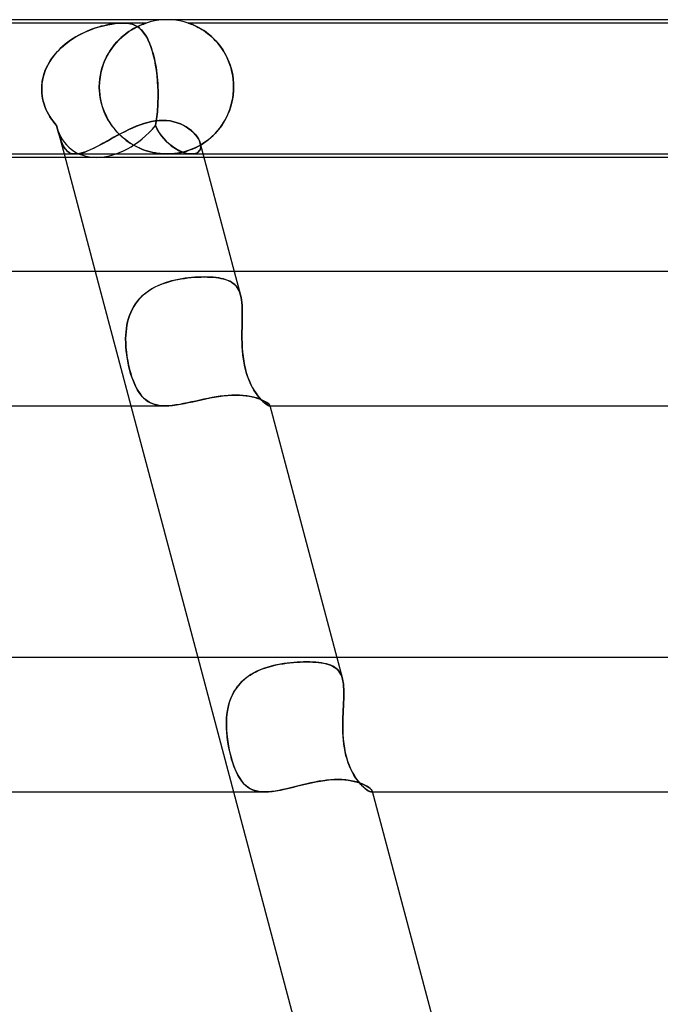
# Model space of a CAD drawing. Header units: millimetres. Extents: x -345 to 345, y -2 to 230.
# Tile 66 of 74: x 88 to 107, y 201 to 230. Entities that reach past the tile are written whole.
import ezdxf

# ---------------------------------------------------------------- set-up
doc = ezdxf.new("R2010")
doc.units = ezdxf.units.MM
doc.layers.add('HIDDEN', color=7, linetype='Continuous')
doc.layers.add('THICK', color=7, linetype='Continuous')

msp = doc.modelspace()

# ---------------------------------------------------------------- linework, layer by layer
at = {"layer": 'HIDDEN'}
for p, q in [((91.997, 229.936), (91.876, 229.9)), ((92.121, 229.964), (91.997, 229.936)), ((92.247, 229.984), (92.121, 229.964)), ((92.373, 229.996), (92.247, 229.984)), ((92.5, 230), (92.373, 229.996)), ((92.627, 229.996), (92.5, 230)), ((92.753, 229.984), (92.627, 229.996)), ((92.879, 229.964), (92.753, 229.984)), ((93.003, 229.936), (92.879, 229.964)), ((93.124, 229.9), (93.003, 229.936)), ((91.188, 229.9), (83.562, 229.9)), ((89.906, 229.56), (90.051, 229.631)), ((90.036, 229.623), (89.951, 229.583)), ((90.121, 229.661), (90.036, 229.623)), ((90.051, 229.631), (90.195, 229.692)), ((90.206, 229.696), (90.121, 229.661)), ((90.195, 229.692), (90.336, 229.743)), ((90.29, 229.727), (90.206, 229.696)), ((90.372, 229.755), (90.29, 229.727)), ((90.336, 229.743), (90.471, 229.785)), ((90.453, 229.78), (90.372, 229.755)), ((90.532, 229.803), (90.453, 229.78)), ((90.471, 229.785), (90.603, 229.821)), ((90.609, 229.822), (90.532, 229.803)), ((90.603, 229.821), (90.729, 229.849)), ((90.684, 229.839), (90.609, 229.822)), ((90.757, 229.854), (90.684, 229.839)), ((90.729, 229.849), (90.848, 229.87)), ((90.832, 229.868), (90.757, 229.854)), ((90.906, 229.879), (90.832, 229.868)), ((90.848, 229.87), (90.952, 229.885)), ((90.979, 229.888), (90.906, 229.879)), ((90.952, 229.885), (91.042, 229.894)), ((91.051, 229.894), (90.979, 229.888)), ((91.042, 229.894), (91.119, 229.899)), ((91.121, 229.899), (91.051, 229.894)), ((91.119, 229.899), (91.188, 229.9)), ((91.187, 229.9), (91.121, 229.899)), ((91.253, 229.898), (91.188, 229.9)), ((91.188, 229.9), (91.251, 229.899)), ((91.876, 229.9), (91.188, 229.9)), ((91.251, 229.899), (91.308, 229.894)), ((91.316, 229.894), (91.253, 229.898)), ((91.356, 229.644), (91.281, 229.591)), ((91.296, 229.601), (91.371, 229.654)), ((91.308, 229.894), (91.361, 229.888)), ((91.38, 229.885), (91.316, 229.894)), ((91.43, 229.692), (91.356, 229.644)), ((91.361, 229.888), (91.408, 229.879)), ((91.371, 229.654), (91.444, 229.701)), ((91.444, 229.87), (91.38, 229.885)), ((91.408, 229.879), (91.453, 229.868)), ((91.5, 229.734), (91.43, 229.692)), ((91.509, 229.848), (91.444, 229.87)), ((91.444, 229.701), (91.515, 229.742)), ((91.453, 229.868), (91.493, 229.854)), ((91.493, 229.854), (91.53, 229.839)), ((91.566, 229.77), (91.5, 229.734)), ((91.569, 229.82), (91.509, 229.848)), ((91.515, 229.742), (91.581, 229.778)), ((91.53, 229.839), (91.566, 229.822)), ((91.566, 229.822), (91.6, 229.803)), ((91.627, 229.801), (91.566, 229.77)), ((91.627, 229.785), (91.569, 229.82)), ((91.581, 229.778), (91.644, 229.808)), ((91.6, 229.803), (91.634, 229.78)), ((91.683, 229.826), (91.627, 229.801)), ((91.682, 229.742), (91.627, 229.785)), ((91.634, 229.78), (91.667, 229.755)), ((91.644, 229.808), (91.7, 229.834)), ((91.667, 229.755), (91.7, 229.727)), ((91.736, 229.691), (91.682, 229.742)), ((91.733, 229.848), (91.683, 229.826)), ((91.7, 229.834), (91.75, 229.854)), ((91.7, 229.727), (91.731, 229.696)), ((91.731, 229.696), (91.763, 229.661)), ((91.774, 229.864), (91.733, 229.848)), ((91.788, 229.63), (91.736, 229.691)), ((91.75, 229.854), (91.792, 229.871)), ((91.763, 229.661), (91.793, 229.623)), ((91.806, 229.876), (91.774, 229.864)), ((91.839, 229.559), (91.788, 229.63)), ((91.792, 229.871), (91.825, 229.883)), ((91.793, 229.623), (91.823, 229.583)), ((91.83, 229.885), (91.806, 229.876)), ((91.825, 229.883), (91.848, 229.891)), ((91.847, 229.891), (91.83, 229.885)), ((91.86, 229.895), (91.847, 229.891)), ((91.848, 229.891), (91.864, 229.896)), ((91.868, 229.898), (91.86, 229.895)), ((91.864, 229.896), (91.873, 229.899)), ((91.874, 229.899), (91.868, 229.898)), ((91.873, 229.899), (91.875, 229.9)), ((91.875, 229.9), (91.874, 229.899)), ((110.376, 229.9), (93.124, 229.9)), ((93.128, 229.899), (93.124, 229.9)), ((93.124, 229.9), (93.129, 229.899)), ((93.14, 229.895), (93.128, 229.899)), ((93.129, 229.899), (93.141, 229.895)), ((93.161, 229.888), (93.14, 229.895)), ((93.141, 229.895), (93.16, 229.888)), ((93.16, 229.888), (93.186, 229.879)), ((93.19, 229.877), (93.161, 229.888)), ((93.186, 229.879), (93.217, 229.867)), ((93.229, 229.862), (93.19, 229.877)), ((93.217, 229.867), (93.252, 229.853)), ((93.276, 229.843), (93.229, 229.862)), ((93.252, 229.853), (93.291, 229.837)), ((93.33, 229.819), (93.276, 229.843)), ((93.291, 229.837), (93.332, 229.818)), ((93.389, 229.79), (93.33, 229.819)), ((93.332, 229.818), (93.376, 229.797)), ((93.376, 229.797), (93.425, 229.772)), ((93.453, 229.757), (93.389, 229.79)), ((93.425, 229.772), (93.476, 229.744)), ((93.52, 229.718), (93.453, 229.757)), ((93.476, 229.744), (93.53, 229.712)), ((93.59, 229.674), (93.52, 229.718)), ((93.53, 229.712), (93.587, 229.676)), ((93.587, 229.676), (93.645, 229.636)), ((93.662, 229.624), (93.59, 229.674)), ((93.645, 229.636), (93.705, 229.592)), ((93.734, 229.569), (93.662, 229.624)), ((89.539, 229.33), (89.462, 229.269)), ((89.482, 229.285), (89.618, 229.386)), ((89.619, 229.387), (89.539, 229.33)), ((89.618, 229.386), (89.76, 229.478)), ((89.7, 229.441), (89.619, 229.387)), ((89.783, 229.491), (89.7, 229.441)), ((89.76, 229.478), (89.906, 229.56)), ((89.866, 229.539), (89.783, 229.491)), ((89.951, 229.583), (89.866, 229.539)), ((90.933, 229.257), (91.001, 229.336)), ((91.054, 229.392), (90.98, 229.313)), ((91.001, 229.336), (91.072, 229.41)), ((91.13, 229.465), (91.054, 229.392)), ((91.072, 229.41), (91.145, 229.479)), ((91.206, 229.531), (91.13, 229.465)), ((91.145, 229.479), (91.22, 229.542)), ((91.281, 229.591), (91.206, 229.531)), ((91.22, 229.542), (91.296, 229.601)), ((91.823, 229.583), (91.853, 229.539)), ((91.889, 229.477), (91.839, 229.559)), ((91.853, 229.539), (91.881, 229.491)), ((91.881, 229.491), (91.909, 229.441)), ((91.936, 229.386), (91.889, 229.477)), ((91.909, 229.441), (91.936, 229.387)), ((91.936, 229.387), (91.962, 229.33)), ((91.981, 229.285), (91.936, 229.386)), ((91.962, 229.33), (91.987, 229.269)), ((93.705, 229.592), (93.765, 229.543)), ((93.805, 229.509), (93.734, 229.569)), ((93.765, 229.543), (93.826, 229.49)), ((93.875, 229.444), (93.805, 229.509)), ((93.826, 229.49), (93.885, 229.434)), ((93.943, 229.375), (93.875, 229.444)), ((93.885, 229.434), (93.944, 229.374)), ((94.008, 229.301), (93.943, 229.375)), ((93.944, 229.374), (94.001, 229.309)), ((89.124, 228.928), (89.234, 229.056)), ((89.244, 229.067), (89.177, 228.993)), ((89.234, 229.056), (89.354, 229.176)), ((89.314, 229.138), (89.244, 229.067)), ((89.387, 229.205), (89.314, 229.138)), ((89.354, 229.176), (89.482, 229.285)), ((89.462, 229.269), (89.387, 229.205)), ((90.773, 229.033), (90.711, 228.926)), ((90.748, 228.992), (90.806, 229.085)), ((90.839, 229.133), (90.773, 229.033)), ((90.806, 229.085), (90.867, 229.173)), ((90.908, 229.227), (90.839, 229.133)), ((90.867, 229.173), (90.933, 229.257)), ((90.98, 229.313), (90.908, 229.227)), ((92.022, 229.175), (91.981, 229.285)), ((91.987, 229.269), (92.011, 229.205)), ((92.011, 229.205), (92.035, 229.138)), ((92.061, 229.056), (92.022, 229.175)), ((92.035, 229.138), (92.057, 229.067)), ((92.057, 229.067), (92.079, 228.993)), ((92.096, 228.928), (92.061, 229.056)), ((94.001, 229.309), (94.057, 229.241)), ((94.071, 229.223), (94.008, 229.301)), ((94.057, 229.241), (94.11, 229.169)), ((94.13, 229.14), (94.071, 229.223)), ((94.11, 229.169), (94.162, 229.092)), ((94.186, 229.053), (94.13, 229.14)), ((94.162, 229.092), (94.211, 229.012)), ((94.239, 228.961), (94.186, 229.053)), ((88.942, 228.645), (89.026, 228.791)), ((89.002, 228.752), (88.952, 228.665)), ((89.056, 228.835), (89.002, 228.752)), ((89.026, 228.791), (89.124, 228.928)), ((89.115, 228.915), (89.056, 228.835)), ((89.177, 228.993), (89.115, 228.915)), ((90.603, 228.688), (90.646, 228.793)), ((90.655, 228.812), (90.604, 228.691)), ((90.646, 228.793), (90.695, 228.895)), ((90.711, 228.926), (90.655, 228.812)), ((90.695, 228.895), (90.748, 228.992)), ((92.079, 228.993), (92.099, 228.915)), ((92.128, 228.791), (92.096, 228.928)), ((92.099, 228.915), (92.118, 228.835)), ((92.118, 228.835), (92.136, 228.752)), ((92.156, 228.645), (92.128, 228.791)), ((92.136, 228.752), (92.152, 228.665)), ((94.211, 229.012), (94.257, 228.927)), ((94.286, 228.866), (94.239, 228.961)), ((94.257, 228.927), (94.3, 228.838)), ((94.33, 228.767), (94.286, 228.866)), ((94.3, 228.838), (94.339, 228.745)), ((94.368, 228.664), (94.33, 228.767)), ((94.339, 228.745), (94.374, 228.648)), ((88.817, 228.332), (88.871, 228.492)), ((88.868, 228.484), (88.835, 228.39)), ((88.907, 228.576), (88.868, 228.484)), ((88.871, 228.492), (88.942, 228.645)), ((88.952, 228.665), (88.907, 228.576)), ((90.51, 228.352), (90.535, 228.466)), ((90.561, 228.563), (90.526, 228.429)), ((90.535, 228.466), (90.566, 228.579)), ((90.604, 228.691), (90.561, 228.563)), ((90.566, 228.579), (90.603, 228.688)), ((92.152, 228.665), (92.168, 228.576)), ((92.18, 228.492), (92.156, 228.645)), ((92.168, 228.576), (92.181, 228.484)), ((92.2, 228.331), (92.18, 228.492)), ((92.181, 228.484), (92.193, 228.39)), ((94.402, 228.558), (94.368, 228.664)), ((94.374, 228.648), (94.405, 228.547)), ((94.429, 228.449), (94.402, 228.558)), ((94.405, 228.547), (94.431, 228.442)), ((94.451, 228.339), (94.429, 228.449)), ((88.765, 228), (88.782, 228.167)), ((88.787, 228.198), (88.772, 228.099)), ((88.782, 228.167), (88.817, 228.332)), ((88.808, 228.295), (88.787, 228.198)), ((88.835, 228.39), (88.808, 228.295)), ((90.482, 228.118), (90.492, 228.236)), ((90.5, 228.29), (90.484, 228.147)), ((90.492, 228.236), (90.51, 228.352)), ((90.526, 228.429), (90.5, 228.29)), ((92.193, 228.39), (92.204, 228.295)), ((92.215, 228.167), (92.2, 228.331)), ((92.204, 228.295), (92.212, 228.198)), ((92.212, 228.198), (92.219, 228.099)), ((92.224, 228), (92.215, 228.167)), ((94.431, 228.442), (94.452, 228.334)), ((94.466, 228.227), (94.451, 228.339)), ((94.452, 228.334), (94.467, 228.224)), ((94.476, 228.114), (94.466, 228.227)), ((94.467, 228.224), (94.476, 228.113)), ((88.763, 227.95), (88.764, 227.967)), ((88.764, 227.967), (88.763, 227.95)), ((88.763, 227.933), (88.763, 227.95)), ((88.763, 227.95), (88.763, 227.933)), ((88.763, 227.917), (88.763, 227.933)), ((88.763, 227.933), (88.763, 227.917)), ((88.764, 227.9), (88.763, 227.917)), ((88.763, 227.917), (88.764, 227.9)), ((88.764, 227.983), (88.765, 228)), ((88.765, 228), (88.764, 227.983)), ((88.764, 227.967), (88.764, 227.983)), ((88.764, 227.983), (88.764, 227.967)), ((88.768, 227.816), (88.764, 227.9)), ((88.764, 227.9), (88.768, 227.816)), ((88.772, 228.099), (88.765, 228)), ((90.484, 228.147), (90.478, 228)), ((90.478, 228), (90.482, 228.118)), ((90.478, 228), (90.478, 227.983)), ((90.478, 227.983), (90.478, 228)), ((90.478, 227.983), (90.478, 227.967)), ((90.478, 227.967), (90.478, 227.983)), ((90.478, 227.967), (90.479, 227.95)), ((90.479, 227.95), (90.478, 227.967)), ((90.479, 227.95), (90.479, 227.933)), ((90.479, 227.933), (90.479, 227.95)), ((90.479, 227.933), (90.48, 227.917)), ((90.48, 227.917), (90.479, 227.933)), ((90.48, 227.917), (90.48, 227.9)), ((90.48, 227.9), (90.48, 227.917)), ((90.492, 227.764), (90.48, 227.9)), ((90.48, 227.9), (90.495, 227.737)), ((92.219, 228.099), (92.224, 228)), ((92.224, 228), (92.225, 227.983)), ((92.225, 227.983), (92.224, 228)), ((92.225, 227.983), (92.226, 227.967)), ((92.226, 227.967), (92.225, 227.983)), ((92.226, 227.967), (92.226, 227.95)), ((92.226, 227.95), (92.226, 227.967)), ((92.226, 227.95), (92.227, 227.933)), ((92.227, 227.933), (92.226, 227.95)), ((92.227, 227.933), (92.227, 227.917)), ((92.227, 227.917), (92.227, 227.933)), ((92.227, 227.917), (92.228, 227.9)), ((92.228, 227.9), (92.227, 227.917)), ((92.228, 227.9), (92.229, 227.816)), ((92.229, 227.816), (92.228, 227.9)), ((94.476, 227.9), (94.462, 227.739)), ((94.467, 227.781), (94.476, 227.9)), ((94.479, 228), (94.476, 228.114)), ((94.476, 228.113), (94.479, 228)), ((94.476, 227.9), (94.477, 227.917)), ((94.477, 227.917), (94.476, 227.9)), ((94.477, 227.917), (94.478, 227.933)), ((94.478, 227.933), (94.477, 227.917)), ((94.478, 227.95), (94.479, 227.967)), ((94.479, 227.967), (94.478, 227.95)), ((94.478, 227.933), (94.478, 227.95)), ((94.478, 227.95), (94.478, 227.933)), ((94.479, 227.983), (94.479, 228)), ((94.479, 228), (94.479, 227.983)), ((94.479, 227.967), (94.479, 227.983)), ((94.479, 227.983), (94.479, 227.967)), ((88.778, 227.733), (88.768, 227.816)), ((88.768, 227.816), (88.777, 227.733)), ((88.777, 227.733), (88.791, 227.651)), ((88.791, 227.65), (88.778, 227.733)), ((88.791, 227.651), (88.81, 227.569)), ((88.81, 227.569), (88.791, 227.65)), ((88.833, 227.489), (88.81, 227.569)), ((88.81, 227.569), (88.833, 227.489)), ((90.513, 227.63), (90.492, 227.764)), ((90.495, 227.737), (90.524, 227.575)), ((90.543, 227.499), (90.513, 227.63)), ((90.524, 227.575), (90.566, 227.416)), ((92.226, 227.569), (92.223, 227.489)), ((92.223, 227.489), (92.226, 227.569)), ((92.228, 227.651), (92.226, 227.569)), ((92.226, 227.569), (92.228, 227.65)), ((92.229, 227.733), (92.228, 227.651)), ((92.228, 227.65), (92.229, 227.733)), ((92.229, 227.816), (92.229, 227.733)), ((92.229, 227.733), (92.229, 227.816)), ((94.435, 227.58), (94.395, 227.422)), ((94.428, 227.549), (94.451, 227.664)), ((94.462, 227.739), (94.435, 227.58)), ((94.451, 227.664), (94.467, 227.781)), ((88.86, 227.41), (88.833, 227.489)), ((88.833, 227.489), (88.86, 227.41)), ((88.891, 227.333), (88.86, 227.41)), ((88.86, 227.41), (88.891, 227.332)), ((88.927, 227.257), (88.891, 227.333)), ((88.891, 227.332), (88.927, 227.257)), ((90.58, 227.373), (90.543, 227.499)), ((90.566, 227.416), (90.621, 227.262)), ((90.625, 227.252), (90.58, 227.373)), ((92.207, 227.257), (92.213, 227.333)), ((92.213, 227.332), (92.207, 227.257)), ((92.219, 227.41), (92.213, 227.332)), ((92.213, 227.333), (92.219, 227.41)), ((92.223, 227.489), (92.219, 227.41)), ((92.219, 227.41), (92.223, 227.489)), ((94.343, 227.27), (94.28, 227.123)), ((94.325, 227.226), (94.365, 227.33)), ((94.395, 227.422), (94.343, 227.27)), ((94.365, 227.33), (94.399, 227.437)), ((94.399, 227.437), (94.428, 227.549)), ((88.965, 227.183), (88.927, 227.257)), ((88.927, 227.257), (88.965, 227.183)), ((89.008, 227.111), (88.965, 227.183)), ((88.965, 227.183), (89.008, 227.112)), ((89.008, 227.112), (89.053, 227.042)), ((89.053, 227.042), (89.008, 227.111)), ((89.101, 226.975), (89.053, 227.042)), ((89.053, 227.042), (89.101, 226.975)), ((90.621, 227.262), (90.688, 227.115)), ((90.677, 227.137), (90.625, 227.252)), ((90.734, 227.028), (90.677, 227.137)), ((90.688, 227.115), (90.766, 226.975)), ((90.797, 226.925), (90.734, 227.028)), ((92.035, 226.967), (92.147, 226.986)), ((92.147, 226.986), (92.257, 226.997)), ((92.182, 227.042), (92.173, 226.975)), ((92.173, 226.975), (92.182, 227.042)), ((92.191, 227.112), (92.182, 227.042)), ((92.182, 227.042), (92.191, 227.111)), ((92.199, 227.183), (92.191, 227.112)), ((92.191, 227.111), (92.199, 227.183)), ((92.207, 227.257), (92.199, 227.183)), ((92.199, 227.183), (92.207, 227.257)), ((92.257, 226.997), (92.366, 227.001)), ((92.366, 227.001), (92.48, 226.997)), ((92.48, 226.997), (92.59, 226.984)), ((92.59, 226.984), (92.696, 226.962)), ((94.206, 226.984), (94.123, 226.852)), ((94.18, 226.94), (94.232, 227.031)), ((94.28, 227.123), (94.206, 226.984)), ((94.232, 227.031), (94.281, 227.126)), ((94.281, 227.126), (94.325, 227.226)), ((89.153, 226.91), (89.101, 226.975)), ((89.101, 226.975), (89.153, 226.91)), ((89.207, 226.847), (89.153, 226.91)), ((89.153, 226.91), (89.207, 226.847)), ((89.237, 226.735), (89.206, 226.847)), ((89.206, 226.847), (89.237, 226.736)), ((89.217, 226.806), (89.431, 226)), ((89.237, 226.736), (89.265, 226.634)), ((89.266, 226.633), (89.237, 226.735)), ((90.766, 226.975), (90.853, 226.843)), ((90.864, 226.827), (90.797, 226.925)), ((90.853, 226.843), (90.949, 226.72)), ((90.936, 226.736), (90.864, 226.827)), ((91.011, 226.65), (90.936, 226.736)), ((90.949, 226.72), (91.053, 226.606)), ((91.249, 226.673), (91.36, 226.728)), ((91.36, 226.728), (91.472, 226.779)), ((91.472, 226.779), (91.584, 226.827)), ((91.584, 226.827), (91.697, 226.87)), ((91.697, 226.87), (91.81, 226.908)), ((91.81, 226.908), (91.923, 226.941)), ((91.923, 226.941), (92.035, 226.967)), ((92.162, 226.91), (92.151, 226.847)), ((92.151, 226.847), (92.162, 226.91)), ((92.206, 226.735), (92.151, 226.847)), ((92.151, 226.847), (92.205, 226.736)), ((92.173, 226.975), (92.162, 226.91)), ((92.162, 226.91), (92.173, 226.975)), ((92.205, 226.736), (92.265, 226.634)), ((92.266, 226.633), (92.206, 226.735)), ((92.696, 226.962), (92.797, 226.933)), ((92.797, 226.933), (92.893, 226.897)), ((92.893, 226.897), (92.984, 226.854)), ((92.984, 226.854), (93.069, 226.806)), ((93.069, 226.806), (93.147, 226.753)), ((93.147, 226.753), (93.218, 226.696)), ((93.218, 226.696), (93.283, 226.637)), ((94.031, 226.729), (93.931, 226.615)), ((93.936, 226.621), (94.001, 226.694)), ((94.001, 226.694), (94.064, 226.772)), ((94.123, 226.852), (94.031, 226.729)), ((94.064, 226.772), (94.123, 226.854)), ((94.123, 226.854), (94.18, 226.94)), ((89.265, 226.634), (89.293, 226.542)), ((89.293, 226.541), (89.266, 226.633)), ((89.293, 226.542), (89.32, 226.458)), ((89.32, 226.458), (89.293, 226.541)), ((89.347, 226.382), (89.32, 226.458)), ((89.32, 226.458), (89.347, 226.381)), ((90.708, 226.383), (90.813, 226.441)), ((90.813, 226.441), (90.92, 226.5)), ((90.92, 226.5), (91.029, 226.559)), ((91.089, 226.57), (91.011, 226.65)), ((91.029, 226.559), (91.138, 226.617)), ((91.053, 226.606), (91.165, 226.501)), ((91.17, 226.496), (91.089, 226.57)), ((91.138, 226.617), (91.249, 226.673)), ((91.165, 226.501), (91.282, 226.406)), ((91.254, 226.427), (91.17, 226.496)), ((91.34, 226.364), (91.254, 226.427)), ((91.282, 226.406), (91.402, 226.323)), ((92.265, 226.634), (92.33, 226.542)), ((92.33, 226.541), (92.266, 226.633)), ((92.33, 226.542), (92.398, 226.458)), ((92.398, 226.458), (92.33, 226.541)), ((92.468, 226.382), (92.398, 226.458)), ((92.398, 226.458), (92.469, 226.381)), ((93.283, 226.637), (93.34, 226.576)), ((93.34, 226.576), (93.388, 226.513)), ((93.388, 226.513), (93.429, 226.45)), ((93.429, 226.45), (93.46, 226.388)), ((93.71, 226.415), (93.593, 226.331)), ((93.654, 226.373), (93.727, 226.428)), ((93.824, 226.511), (93.71, 226.415)), ((93.727, 226.428), (93.799, 226.488)), ((93.799, 226.488), (93.869, 226.553)), ((93.931, 226.615), (93.824, 226.511)), ((93.869, 226.553), (93.936, 226.621)), ((89.375, 226.313), (89.347, 226.382)), ((89.347, 226.381), (89.375, 226.311)), ((89.404, 226.25), (89.375, 226.313)), ((89.375, 226.311), (89.405, 226.248)), ((89.436, 226.194), (89.404, 226.25)), ((89.405, 226.248), (89.437, 226.191)), ((89.47, 226.144), (89.436, 226.194)), ((89.437, 226.191), (89.472, 226.141)), ((89.507, 226.102), (89.47, 226.144)), ((89.472, 226.141), (89.51, 226.099)), ((89.548, 226.066), (89.507, 226.102)), ((89.51, 226.099), (89.551, 226.064)), ((90.13, 226.091), (90.218, 226.129)), ((90.218, 226.129), (90.31, 226.172)), ((90.31, 226.172), (90.405, 226.22)), ((90.405, 226.22), (90.503, 226.271)), ((90.503, 226.271), (90.604, 226.326)), ((90.604, 226.326), (90.708, 226.383)), ((91.427, 226.307), (91.34, 226.364)), ((91.402, 226.323), (91.524, 226.251)), ((91.513, 226.256), (91.427, 226.307)), ((91.599, 226.211), (91.513, 226.256)), ((91.524, 226.251), (91.645, 226.189)), ((91.683, 226.172), (91.599, 226.211)), ((91.645, 226.189), (91.766, 226.138)), ((91.766, 226.137), (91.683, 226.172)), ((91.766, 226.138), (91.884, 226.096)), ((91.847, 226.108), (91.766, 226.137)), ((91.926, 226.083), (91.847, 226.108)), ((91.884, 226.096), (91.999, 226.063)), ((92.542, 226.313), (92.468, 226.382)), ((92.469, 226.381), (92.544, 226.311)), ((92.618, 226.25), (92.542, 226.313)), ((92.544, 226.311), (92.621, 226.248)), ((92.696, 226.194), (92.618, 226.25)), ((92.621, 226.248), (92.7, 226.191)), ((92.775, 226.144), (92.696, 226.194)), ((92.7, 226.191), (92.779, 226.141)), ((92.853, 226.102), (92.775, 226.144)), ((92.779, 226.141), (92.859, 226.099)), ((92.931, 226.066), (92.853, 226.102)), ((92.859, 226.099), (92.938, 226.064)), ((93.121, 226.1), (93.008, 226.066)), ((93.081, 226.087), (93.149, 226.11)), ((93.238, 226.143), (93.121, 226.1)), ((93.149, 226.11), (93.218, 226.135)), ((93.218, 226.135), (93.289, 226.164)), ((93.356, 226.195), (93.238, 226.143)), ((93.289, 226.164), (93.361, 226.197)), ((93.475, 226.258), (93.356, 226.195)), ((93.361, 226.197), (93.433, 226.235)), ((93.433, 226.235), (93.507, 226.276)), ((93.468, 226.109), (93.437, 226.07)), ((93.439, 226.072), (93.47, 226.112)), ((93.46, 226.388), (93.482, 226.327)), ((93.488, 226.156), (93.468, 226.109)), ((93.47, 226.112), (93.489, 226.158)), ((93.593, 226.331), (93.475, 226.258)), ((93.482, 226.327), (93.495, 226.266)), ((93.495, 226.266), (93.482, 226.327)), ((93.497, 226.208), (93.488, 226.156)), ((93.489, 226.158), (93.498, 226.209)), ((93.495, 226.266), (93.497, 226.208)), ((93.498, 226.209), (93.495, 226.266)), ((93.507, 226.276), (93.58, 226.322)), ((93.58, 226.322), (93.654, 226.373)), ((90.394, 225.9), (89.457, 225.9)), ((89.592, 226.038), (89.548, 226.066)), ((89.551, 226.064), (89.597, 226.036)), ((89.641, 226.018), (89.592, 226.038)), ((89.597, 226.036), (89.647, 226.016)), ((89.695, 226.005), (89.641, 226.018)), ((89.647, 226.016), (89.701, 226.004)), ((89.754, 226), (89.695, 226.005)), ((89.701, 226.004), (89.761, 226)), ((89.761, 226), (89.825, 226.004)), ((89.763, 226), (93.225, 226)), ((89.825, 226.004), (89.894, 226.015)), ((89.894, 226.015), (89.967, 226.033)), ((89.967, 226.033), (90.046, 226.059)), ((90.046, 226.059), (90.13, 226.091)), ((93.596, 225.9), (90.394, 225.9)), ((92.003, 226.062), (91.926, 226.083)), ((91.999, 226.063), (92.109, 226.038)), ((92.077, 226.044), (92.003, 226.062)), ((92.15, 226.03), (92.077, 226.044)), ((92.109, 226.038), (92.206, 226.021)), ((92.222, 226.019), (92.15, 226.03)), ((92.206, 226.021), (92.292, 226.01)), ((92.292, 226.011), (92.222, 226.019)), ((92.362, 226.005), (92.292, 226.011)), ((92.292, 226.01), (92.367, 226.004)), ((92.43, 226.001), (92.362, 226.005)), ((92.367, 226.004), (92.433, 226.001)), ((92.498, 226), (92.43, 226.001)), ((92.433, 226.001), (92.498, 226)), ((92.498, 226), (92.561, 226.001)), ((92.568, 226.001), (92.499, 226)), ((92.561, 226.001), (92.625, 226.004)), ((92.638, 226.005), (92.568, 226.001)), ((92.625, 226.004), (92.689, 226.009)), ((92.715, 226.012), (92.638, 226.005)), ((92.689, 226.009), (92.754, 226.016)), ((92.802, 226.023), (92.715, 226.012)), ((92.754, 226.016), (92.818, 226.026)), ((92.899, 226.041), (92.802, 226.023)), ((92.818, 226.026), (92.883, 226.038)), ((92.883, 226.038), (92.949, 226.052)), ((93.008, 226.066), (92.899, 226.041)), ((93.007, 226.038), (92.931, 226.066)), ((92.938, 226.064), (93.014, 226.036)), ((92.949, 226.052), (93.015, 226.068)), ((93.081, 226.018), (93.007, 226.038)), ((93.014, 226.036), (93.088, 226.016)), ((93.015, 226.068), (93.081, 226.087)), ((93.151, 226.005), (93.081, 226.018)), ((93.088, 226.016), (93.159, 226.004)), ((93.218, 226), (93.151, 226.005)), ((93.159, 226.004), (93.225, 226)), ((93.285, 226.004), (93.218, 226)), ((93.225, 226), (93.292, 226.005)), ((93.227, 226), (93.569, 226)), ((93.345, 226.017), (93.285, 226.004)), ((93.292, 226.005), (93.35, 226.018)), ((93.396, 226.039), (93.345, 226.017)), ((93.35, 226.018), (93.399, 226.041)), ((93.437, 226.07), (93.396, 226.039)), ((93.399, 226.041), (93.439, 226.072)), ((90.36, 222.5), (91.422, 218.5)), ((92.914, 222.279), (93.015, 222.295)), ((93.032, 222.298), (92.932, 222.283)), ((93.015, 222.295), (93.117, 222.308)), ((93.131, 222.31), (93.032, 222.298)), ((93.117, 222.308), (93.218, 222.319)), ((93.228, 222.32), (93.131, 222.31)), ((93.218, 222.319), (93.318, 222.327)), ((93.325, 222.327), (93.228, 222.32)), ((93.318, 222.327), (93.416, 222.333)), ((93.42, 222.333), (93.325, 222.327)), ((93.416, 222.333), (93.512, 222.336)), ((93.513, 222.336), (93.42, 222.333)), ((93.512, 222.336), (93.605, 222.337)), ((93.605, 222.337), (93.513, 222.336)), ((93.697, 222.336), (93.605, 222.337)), ((93.605, 222.337), (93.696, 222.336)), ((93.696, 222.336), (93.783, 222.333)), ((93.787, 222.332), (93.697, 222.336)), ((93.783, 222.333), (93.868, 222.327)), ((93.873, 222.327), (93.787, 222.332)), ((93.868, 222.327), (93.949, 222.319)), ((93.956, 222.318), (93.873, 222.327)), ((93.949, 222.319), (94.027, 222.309)), ((94.036, 222.307), (93.956, 222.318)), ((94.027, 222.309), (94.101, 222.296)), ((94.111, 222.293), (94.036, 222.307)), ((94.101, 222.296), (94.171, 222.28)), ((94.181, 222.277), (94.111, 222.293)), ((94.498, 222.5), (94.685, 221.797)), ((91.973, 221.94), (92.057, 221.992)), ((92.067, 221.997), (91.981, 221.946)), ((92.057, 221.992), (92.143, 222.039)), ((92.155, 222.045), (92.067, 221.997)), ((92.143, 222.039), (92.233, 222.081)), ((92.247, 222.088), (92.155, 222.045)), ((92.233, 222.081), (92.325, 222.12)), ((92.342, 222.127), (92.247, 222.088)), ((92.325, 222.12), (92.419, 222.155)), ((92.438, 222.162), (92.342, 222.127)), ((92.419, 222.155), (92.515, 222.187)), ((92.535, 222.193), (92.438, 222.162)), ((92.515, 222.187), (92.613, 222.215)), ((92.633, 222.22), (92.535, 222.193)), ((92.613, 222.215), (92.712, 222.239)), ((92.733, 222.244), (92.633, 222.22)), ((92.712, 222.239), (92.813, 222.261)), ((92.833, 222.265), (92.733, 222.244)), ((92.813, 222.261), (92.914, 222.279)), ((92.932, 222.283), (92.833, 222.265)), ((94.171, 222.28), (94.237, 222.261)), ((94.247, 222.257), (94.181, 222.277)), ((94.237, 222.261), (94.299, 222.239)), ((94.309, 222.235), (94.247, 222.257)), ((94.299, 222.239), (94.357, 222.214)), ((94.366, 222.209), (94.309, 222.235)), ((94.357, 222.214), (94.41, 222.185)), ((94.418, 222.18), (94.366, 222.209)), ((94.41, 222.185), (94.459, 222.152)), ((94.466, 222.147), (94.418, 222.18)), ((94.459, 222.152), (94.504, 222.115)), ((94.509, 222.11), (94.466, 222.147)), ((94.504, 222.115), (94.545, 222.074)), ((94.549, 222.07), (94.509, 222.11)), ((94.545, 222.074), (94.582, 222.028)), ((94.584, 222.025), (94.549, 222.07)), ((94.582, 222.028), (94.613, 221.978)), ((94.615, 221.975), (94.584, 222.025)), ((91.675, 221.689), (91.743, 221.758)), ((91.748, 221.763), (91.679, 221.692)), ((91.743, 221.758), (91.815, 221.823)), ((91.822, 221.829), (91.748, 221.763)), ((91.815, 221.823), (91.892, 221.884)), ((91.899, 221.889), (91.822, 221.829)), ((91.892, 221.884), (91.973, 221.94)), ((91.981, 221.946), (91.899, 221.889)), ((94.613, 221.978), (94.641, 221.923)), ((94.642, 221.921), (94.615, 221.975)), ((94.641, 221.923), (94.665, 221.863)), ((94.665, 221.862), (94.642, 221.921)), ((94.665, 221.863), (94.685, 221.799)), ((94.685, 221.798), (94.665, 221.862)), ((94.685, 221.799), (94.701, 221.728)), ((94.701, 221.728), (94.685, 221.797)), ((94.714, 221.653), (94.701, 221.728)), ((94.701, 221.728), (94.714, 221.653)), ((91.456, 221.371), (91.503, 221.456)), ((91.504, 221.458), (91.457, 221.372)), ((91.503, 221.456), (91.555, 221.538)), ((91.557, 221.54), (91.504, 221.458)), ((91.555, 221.538), (91.613, 221.615)), ((91.615, 221.618), (91.557, 221.54)), ((91.613, 221.615), (91.675, 221.689)), ((91.679, 221.692), (91.615, 221.618)), ((94.723, 221.574), (94.714, 221.653)), ((94.714, 221.653), (94.723, 221.573)), ((94.729, 221.491), (94.723, 221.574)), ((94.723, 221.573), (94.729, 221.49)), ((94.733, 221.404), (94.729, 221.491)), ((94.729, 221.49), (94.733, 221.402)), ((94.735, 221.312), (94.733, 221.404)), ((91.347, 221.097), (91.378, 221.191)), ((91.378, 221.191), (91.347, 221.097)), ((91.415, 221.283), (91.378, 221.191)), ((91.378, 221.191), (91.414, 221.282)), ((91.414, 221.282), (91.456, 221.371)), ((91.457, 221.372), (91.415, 221.283)), ((94.732, 221.022), (94.734, 221.121)), ((94.734, 221.119), (94.732, 221.019)), ((94.733, 221.402), (94.735, 221.311)), ((94.734, 221.121), (94.735, 221.218)), ((94.735, 221.216), (94.734, 221.119)), ((94.735, 221.218), (94.735, 221.312)), ((94.735, 221.311), (94.735, 221.216)), ((91.285, 220.805), (91.301, 220.904)), ((91.301, 220.903), (91.285, 220.804)), ((91.301, 220.904), (91.322, 221.002)), ((91.322, 221.001), (91.301, 220.903)), ((91.322, 221.002), (91.347, 221.097)), ((91.347, 221.097), (91.322, 221.001)), ((94.726, 220.713), (94.728, 220.818)), ((94.728, 220.818), (94.73, 220.921)), ((94.73, 220.918), (94.728, 220.816)), ((94.73, 220.921), (94.732, 221.022)), ((94.732, 221.019), (94.73, 220.918)), ((91.263, 220.5), (91.267, 220.603)), ((91.267, 220.603), (91.263, 220.5)), ((91.267, 220.603), (91.274, 220.705)), ((91.274, 220.704), (91.267, 220.603)), ((91.274, 220.705), (91.285, 220.805)), ((91.285, 220.804), (91.274, 220.704)), ((94.725, 220.607), (94.726, 220.713)), ((94.726, 220.712), (94.725, 220.606)), ((94.726, 220.5), (94.725, 220.607)), ((94.725, 220.606), (94.726, 220.5)), ((94.728, 220.816), (94.726, 220.712)), ((91.264, 220.38), (91.263, 220.5)), ((91.263, 220.5), (91.265, 220.367)), ((91.27, 220.258), (91.264, 220.38)), ((91.265, 220.367), (91.272, 220.234)), ((91.281, 220.137), (91.27, 220.258)), ((91.272, 220.234), (91.285, 220.1)), ((94.729, 220.38), (94.726, 220.5)), ((94.726, 220.5), (94.729, 220.367)), ((94.734, 220.258), (94.729, 220.38)), ((94.729, 220.367), (94.735, 220.234)), ((94.742, 220.137), (94.734, 220.258)), ((94.735, 220.234), (94.745, 220.1)), ((91.295, 220.015), (91.281, 220.137)), ((91.285, 220.1), (91.302, 219.966)), ((91.314, 219.893), (91.295, 220.015)), ((91.302, 219.966), (91.324, 219.834)), ((94.754, 220.015), (94.742, 220.137)), ((94.745, 220.1), (94.76, 219.966)), ((94.77, 219.893), (94.754, 220.015)), ((94.76, 219.966), (94.779, 219.834)), ((91.336, 219.774), (91.314, 219.893)), ((91.324, 219.834), (91.351, 219.706)), ((91.361, 219.658), (91.336, 219.774)), ((91.351, 219.706), (91.381, 219.581)), ((91.39, 219.546), (91.361, 219.658)), ((94.79, 219.774), (94.77, 219.893)), ((94.779, 219.834), (94.803, 219.706)), ((94.814, 219.658), (94.79, 219.774)), ((94.803, 219.706), (94.832, 219.581)), ((94.842, 219.546), (94.814, 219.658)), ((91.381, 219.581), (91.414, 219.461)), ((91.422, 219.437), (91.39, 219.546)), ((91.414, 219.461), (91.451, 219.346)), ((91.456, 219.332), (91.422, 219.437)), ((94.832, 219.581), (94.866, 219.461)), ((94.874, 219.437), (94.842, 219.546)), ((94.866, 219.461), (94.905, 219.346)), ((94.91, 219.332), (94.874, 219.437)), ((91.451, 219.346), (91.492, 219.236)), ((91.493, 219.231), (91.456, 219.332)), ((91.492, 219.236), (91.535, 219.134)), ((91.533, 219.137), (91.493, 219.231)), ((91.575, 219.049), (91.533, 219.137)), ((91.535, 219.134), (91.581, 219.039)), ((94.905, 219.346), (94.948, 219.236)), ((94.95, 219.231), (94.91, 219.332)), ((94.948, 219.236), (94.994, 219.134)), ((94.993, 219.137), (94.95, 219.231)), ((95.038, 219.049), (94.993, 219.137)), ((94.994, 219.134), (95.043, 219.039)), ((91.62, 218.967), (91.575, 219.049)), ((91.581, 219.039), (91.63, 218.952)), ((91.668, 218.892), (91.62, 218.967)), ((91.63, 218.952), (91.682, 218.872)), ((91.718, 218.824), (91.668, 218.892)), ((91.682, 218.872), (91.737, 218.801)), ((91.772, 218.762), (91.718, 218.824)), ((91.737, 218.801), (91.797, 218.737)), ((93.91, 218.757), (94.041, 218.777)), ((94.041, 218.777), (94.17, 218.794)), ((94.17, 218.794), (94.296, 218.806)), ((94.296, 218.806), (94.42, 218.814)), ((94.42, 218.814), (94.539, 218.816)), ((94.539, 218.816), (94.647, 218.814)), ((94.647, 218.814), (94.751, 218.808)), ((94.751, 218.808), (94.85, 218.797)), ((94.85, 218.797), (94.945, 218.783)), ((94.945, 218.783), (95.034, 218.765)), ((95.034, 218.765), (95.117, 218.745)), ((95.084, 218.967), (95.038, 219.049)), ((95.043, 219.039), (95.094, 218.952)), ((95.132, 218.892), (95.084, 218.967)), ((95.094, 218.952), (95.145, 218.872)), ((95.18, 218.824), (95.132, 218.892)), ((95.145, 218.872), (95.197, 218.801)), ((95.228, 218.762), (95.18, 218.824)), ((95.197, 218.801), (95.249, 218.737)), ((91.829, 218.707), (91.772, 218.762)), ((91.797, 218.737), (91.86, 218.681)), ((91.89, 218.658), (91.829, 218.707)), ((91.86, 218.681), (91.928, 218.632)), ((91.955, 218.615), (91.89, 218.658)), ((91.928, 218.632), (92, 218.591)), ((92.025, 218.58), (91.955, 218.615)), ((92, 218.591), (92.079, 218.558)), ((92.099, 218.55), (92.025, 218.58)), ((92.079, 218.558), (92.162, 218.532)), ((92.178, 218.528), (92.099, 218.55)), ((92.162, 218.532), (92.251, 218.514)), ((92.262, 218.512), (92.178, 218.528)), ((92.251, 218.514), (92.345, 218.503)), ((92.35, 218.503), (92.262, 218.512)), ((92.345, 218.503), (92.443, 218.5)), ((92.443, 218.5), (92.35, 218.503)), ((92.443, 218.5), (92.549, 218.503)), ((92.549, 218.503), (92.661, 218.513)), ((92.661, 218.513), (92.776, 218.528)), ((92.776, 218.528), (92.894, 218.547)), ((92.894, 218.547), (93.015, 218.57)), ((93.015, 218.57), (93.138, 218.596)), ((93.138, 218.596), (93.263, 218.623)), ((93.263, 218.623), (93.39, 218.651)), ((93.39, 218.651), (93.519, 218.68)), ((93.519, 218.68), (93.648, 218.707)), ((93.648, 218.707), (93.779, 218.733)), ((93.779, 218.733), (93.91, 218.757)), ((95.117, 218.745), (95.195, 218.722)), ((95.195, 218.722), (95.266, 218.697)), ((95.275, 218.707), (95.228, 218.762)), ((95.249, 218.737), (95.299, 218.681)), ((95.266, 218.697), (95.33, 218.67)), ((95.321, 218.658), (95.275, 218.707)), ((95.299, 218.681), (95.347, 218.632)), ((95.365, 218.615), (95.321, 218.658)), ((95.33, 218.67), (95.386, 218.643)), ((95.347, 218.632), (95.393, 218.591)), ((95.406, 218.58), (95.365, 218.615)), ((95.386, 218.643), (95.435, 218.616)), ((95.393, 218.591), (95.435, 218.558)), ((95.444, 218.55), (95.406, 218.58)), ((95.435, 218.616), (95.477, 218.591)), ((95.435, 218.558), (95.472, 218.532)), ((95.478, 218.528), (95.444, 218.55)), ((95.472, 218.532), (95.503, 218.514)), ((95.477, 218.591), (95.51, 218.566)), ((95.507, 218.512), (95.478, 218.528)), ((95.503, 218.514), (95.528, 218.503)), ((95.53, 218.503), (95.507, 218.512)), ((95.51, 218.566), (95.534, 218.545)), ((95.528, 218.503), (95.546, 218.5)), ((95.546, 218.5), (95.53, 218.503)), ((95.534, 218.545), (95.55, 218.526)), ((95.55, 218.5), (95.546, 218.5)), ((95.546, 218.5), (95.55, 218.5)), ((95.546, 218.5), (95.56, 218.5)), ((95.55, 218.526), (95.557, 218.512)), ((95.554, 218.501), (95.55, 218.5)), ((95.55, 218.5), (95.554, 218.501)), ((95.556, 218.503), (95.554, 218.501)), ((95.554, 218.501), (95.556, 218.503)), ((95.557, 218.506), (95.556, 218.503)), ((95.556, 218.503), (95.557, 218.506)), ((95.557, 218.512), (95.558, 218.509)), ((95.558, 218.509), (95.557, 218.512)), ((95.558, 218.509), (95.557, 218.506)), ((95.557, 218.506), (95.558, 218.509)), ((93.413, 211), (94.475, 207)), ((96.172, 210.848), (96.072, 210.836)), ((96.156, 210.846), (96.258, 210.856)), ((96.271, 210.857), (96.172, 210.848)), ((96.258, 210.856), (96.358, 210.863)), ((96.369, 210.864), (96.271, 210.857)), ((96.358, 210.863), (96.457, 210.868)), ((96.464, 210.869), (96.369, 210.864)), ((96.457, 210.868), (96.554, 210.871)), ((96.558, 210.871), (96.464, 210.869)), ((96.554, 210.871), (96.648, 210.872)), ((96.648, 210.872), (96.558, 210.871)), ((96.745, 210.871), (96.648, 210.872)), ((96.648, 210.872), (96.742, 210.871)), ((96.742, 210.871), (96.833, 210.868)), ((96.837, 210.868), (96.745, 210.871)), ((96.833, 210.868), (96.92, 210.863)), ((96.926, 210.862), (96.837, 210.868)), ((96.92, 210.863), (97.004, 210.855)), ((97.011, 210.854), (96.926, 210.862)), ((97.004, 210.855), (97.084, 210.845)), ((97.091, 210.844), (97.011, 210.854)), ((97.552, 211), (97.718, 210.372)), ((95.057, 210.534), (95.149, 210.582)), ((95.173, 210.594), (95.081, 210.547)), ((95.149, 210.582), (95.243, 210.626)), ((95.268, 210.636), (95.173, 210.594)), ((95.243, 210.626), (95.34, 210.665)), ((95.365, 210.674), (95.268, 210.636)), ((95.34, 210.665), (95.438, 210.7)), ((95.464, 210.708), (95.365, 210.674)), ((95.438, 210.7), (95.539, 210.731)), ((95.564, 210.738), (95.464, 210.708)), ((95.539, 210.731), (95.641, 210.758)), ((95.665, 210.764), (95.564, 210.738)), ((95.641, 210.758), (95.744, 210.781)), ((95.767, 210.786), (95.665, 210.764)), ((95.744, 210.781), (95.847, 210.802)), ((95.869, 210.806), (95.767, 210.786)), ((95.847, 210.802), (95.951, 210.819)), ((95.971, 210.822), (95.869, 210.806)), ((95.951, 210.819), (96.054, 210.834)), ((96.072, 210.836), (95.971, 210.822)), ((96.054, 210.834), (96.156, 210.846)), ((97.084, 210.845), (97.161, 210.832)), ((97.167, 210.83), (97.091, 210.844)), ((97.161, 210.832), (97.233, 210.816)), ((97.239, 210.814), (97.167, 210.83)), ((97.233, 210.816), (97.3, 210.797)), ((97.307, 210.795), (97.239, 210.814)), ((97.3, 210.797), (97.363, 210.774)), ((97.369, 210.772), (97.307, 210.795)), ((97.363, 210.774), (97.422, 210.748)), ((97.427, 210.746), (97.369, 210.772)), ((97.422, 210.748), (97.476, 210.718)), ((97.48, 210.715), (97.427, 210.746)), ((97.476, 210.718), (97.525, 210.684)), ((97.529, 210.681), (97.48, 210.715)), ((97.525, 210.684), (97.569, 210.645)), ((97.572, 210.642), (97.529, 210.681)), ((97.569, 210.645), (97.609, 210.601)), ((97.611, 210.598), (97.572, 210.642)), ((97.609, 210.601), (97.643, 210.552)), ((97.645, 210.549), (97.611, 210.598)), ((94.663, 210.223), (94.732, 210.295)), ((94.75, 210.312), (94.679, 210.24)), ((94.732, 210.295), (94.806, 210.361)), ((94.827, 210.378), (94.75, 210.312)), ((94.806, 210.361), (94.885, 210.424)), ((94.908, 210.44), (94.827, 210.378)), ((94.885, 210.424), (94.969, 210.481)), ((94.993, 210.496), (94.908, 210.44)), ((94.969, 210.481), (95.057, 210.534)), ((95.081, 210.547), (94.993, 210.496)), ((97.643, 210.552), (97.673, 210.498)), ((97.674, 210.495), (97.645, 210.549)), ((97.673, 210.498), (97.698, 210.438)), ((97.698, 210.436), (97.674, 210.495)), ((97.698, 210.438), (97.718, 210.373)), ((97.718, 210.372), (97.698, 210.436)), ((97.718, 210.373), (97.734, 210.301)), ((97.734, 210.3), (97.718, 210.372)), ((97.734, 210.301), (97.746, 210.224)), ((97.746, 210.223), (97.734, 210.3)), ((94.441, 209.893), (94.487, 209.98)), ((94.499, 210), (94.45, 209.911)), ((94.487, 209.98), (94.54, 210.065)), ((94.553, 210.084), (94.499, 210)), ((94.54, 210.065), (94.598, 210.146)), ((94.613, 210.165), (94.553, 210.084)), ((94.598, 210.146), (94.663, 210.223)), ((94.679, 210.24), (94.613, 210.165)), ((97.746, 210.224), (97.754, 210.142)), ((97.754, 210.139), (97.746, 210.223)), ((97.754, 210.142), (97.759, 210.055)), ((97.759, 210.051), (97.754, 210.139)), ((97.759, 210.055), (97.76, 209.963)), ((97.76, 209.959), (97.759, 210.051)), ((94.336, 209.611), (94.365, 209.708)), ((94.37, 209.723), (94.34, 209.625)), ((94.365, 209.708), (94.4, 209.802)), ((94.407, 209.818), (94.37, 209.723)), ((94.4, 209.802), (94.441, 209.893)), ((94.45, 209.911), (94.407, 209.818)), ((97.757, 209.767), (97.752, 209.663)), ((97.752, 209.66), (97.756, 209.763)), ((97.756, 209.763), (97.759, 209.863)), ((97.759, 209.867), (97.757, 209.767)), ((97.76, 209.963), (97.759, 209.867)), ((97.759, 209.863), (97.76, 209.959)), ((94.279, 209.309), (94.293, 209.411)), ((94.294, 209.422), (94.28, 209.318)), ((94.293, 209.411), (94.311, 209.511)), ((94.314, 209.525), (94.294, 209.422)), ((94.311, 209.511), (94.336, 209.611)), ((94.34, 209.625), (94.314, 209.525)), ((97.742, 209.449), (97.736, 209.338)), ((97.736, 209.335), (97.741, 209.445)), ((97.741, 209.445), (97.747, 209.553)), ((97.747, 209.557), (97.742, 209.449)), ((97.752, 209.663), (97.747, 209.557)), ((97.747, 209.553), (97.752, 209.66)), ((94.264, 209.106), (94.263, 209)), ((94.263, 209), (94.264, 209.104)), ((94.27, 209.212), (94.264, 209.106)), ((94.264, 209.104), (94.269, 209.207)), ((94.269, 209.207), (94.279, 209.309)), ((94.28, 209.318), (94.27, 209.212)), ((97.728, 209.113), (97.727, 209)), ((97.727, 209), (97.728, 209.112)), ((97.732, 209.226), (97.728, 209.113)), ((97.728, 209.112), (97.732, 209.224)), ((97.736, 209.338), (97.732, 209.226)), ((97.732, 209.224), (97.736, 209.335)), ((94.266, 208.886), (94.263, 209)), ((94.263, 209), (94.267, 208.858)), ((94.273, 208.771), (94.266, 208.886)), ((94.267, 208.858), (94.278, 208.716)), ((97.727, 208.886), (97.727, 209)), ((97.727, 209), (97.728, 208.858)), ((97.73, 208.771), (97.727, 208.886)), ((97.728, 208.858), (97.732, 208.716)), ((94.284, 208.656), (94.273, 208.771)), ((94.278, 208.716), (94.293, 208.575)), ((94.298, 208.54), (94.284, 208.656)), ((94.293, 208.575), (94.314, 208.437)), ((94.316, 208.424), (94.298, 208.54)), ((97.736, 208.656), (97.73, 208.771)), ((97.732, 208.716), (97.742, 208.575)), ((97.745, 208.54), (97.736, 208.656)), ((97.742, 208.575), (97.757, 208.437)), ((97.758, 208.424), (97.745, 208.54)), ((94.314, 208.437), (94.339, 208.301)), ((94.338, 208.309), (94.316, 208.424)), ((94.362, 208.195), (94.338, 208.309)), ((94.339, 208.301), (94.368, 208.169)), ((97.757, 208.437), (97.777, 208.301)), ((97.775, 208.309), (97.758, 208.424)), ((97.797, 208.195), (97.775, 208.309)), ((97.777, 208.301), (97.803, 208.169)), ((94.39, 208.083), (94.362, 208.195)), ((94.368, 208.169), (94.401, 208.04)), ((94.419, 207.974), (94.39, 208.083)), ((94.401, 208.04), (94.437, 207.916)), ((94.452, 207.87), (94.419, 207.974)), ((94.437, 207.916), (94.476, 207.799)), ((97.823, 208.083), (97.797, 208.195)), ((97.803, 208.169), (97.834, 208.04)), ((97.854, 207.974), (97.823, 208.083)), ((97.834, 208.04), (97.872, 207.916)), ((97.888, 207.87), (97.854, 207.974)), ((97.872, 207.916), (97.915, 207.799)), ((94.486, 207.77), (94.452, 207.87)), ((94.476, 207.799), (94.517, 207.69)), ((94.523, 207.674), (94.486, 207.77)), ((94.517, 207.69), (94.561, 207.588)), ((94.563, 207.584), (94.523, 207.674)), ((97.927, 207.77), (97.888, 207.87)), ((97.915, 207.799), (97.962, 207.69)), ((97.969, 207.674), (97.927, 207.77)), ((97.962, 207.69), (98.012, 207.588)), ((98.014, 207.584), (97.969, 207.674)), ((94.561, 207.588), (94.608, 207.495)), ((94.606, 207.5), (94.563, 207.584)), ((94.651, 207.421), (94.606, 207.5)), ((94.608, 207.495), (94.658, 207.41)), ((94.699, 207.349), (94.651, 207.421)), ((94.658, 207.41), (94.711, 207.333)), ((94.75, 207.283), (94.699, 207.349)), ((94.711, 207.333), (94.767, 207.263)), ((97.064, 207.324), (97.196, 207.343)), ((97.196, 207.343), (97.326, 207.357)), ((97.326, 207.357), (97.454, 207.366)), ((97.454, 207.366), (97.579, 207.369)), ((97.579, 207.369), (97.684, 207.367)), ((97.684, 207.367), (97.786, 207.36)), ((97.786, 207.36), (97.884, 207.349)), ((97.884, 207.349), (97.978, 207.334)), ((97.978, 207.334), (98.068, 207.315)), ((98.012, 207.588), (98.064, 207.495)), ((98.061, 207.5), (98.014, 207.584)), ((98.111, 207.421), (98.061, 207.5)), ((98.064, 207.495), (98.119, 207.41)), ((98.162, 207.349), (98.111, 207.421)), ((98.119, 207.41), (98.174, 207.333)), ((98.214, 207.283), (98.162, 207.349)), ((98.174, 207.333), (98.231, 207.263)), ((94.805, 207.223), (94.75, 207.283)), ((94.767, 207.263), (94.828, 207.202)), ((94.865, 207.17), (94.805, 207.223)), ((94.828, 207.202), (94.894, 207.148)), ((94.928, 207.125), (94.865, 207.17)), ((94.894, 207.148), (94.965, 207.102)), ((94.996, 207.086), (94.928, 207.125)), ((94.965, 207.102), (95.042, 207.065)), ((95.068, 207.055), (94.996, 207.086)), ((95.042, 207.065), (95.124, 207.036)), ((95.145, 207.031), (95.068, 207.055)), ((95.124, 207.036), (95.212, 207.016)), ((95.747, 207.032), (95.87, 207.055)), ((95.87, 207.055), (95.996, 207.083)), ((95.996, 207.083), (96.127, 207.113)), ((96.127, 207.113), (96.258, 207.146)), ((96.258, 207.146), (96.391, 207.179)), ((96.391, 207.179), (96.526, 207.212)), ((96.526, 207.212), (96.661, 207.244)), ((96.661, 207.244), (96.796, 207.274)), ((96.796, 207.274), (96.93, 207.301)), ((96.93, 207.301), (97.064, 207.324)), ((98.068, 207.315), (98.152, 207.293)), ((98.152, 207.293), (98.23, 207.269)), ((98.266, 207.223), (98.214, 207.283)), ((98.23, 207.269), (98.302, 207.241)), ((98.231, 207.263), (98.286, 207.202)), ((98.317, 207.17), (98.266, 207.223)), ((98.286, 207.202), (98.341, 207.148)), ((98.302, 207.241), (98.367, 207.212)), ((98.367, 207.125), (98.317, 207.17)), ((98.341, 207.148), (98.393, 207.102)), ((98.367, 207.212), (98.425, 207.183)), ((98.414, 207.086), (98.367, 207.125)), ((98.393, 207.102), (98.443, 207.065)), ((98.458, 207.055), (98.414, 207.086)), ((98.425, 207.183), (98.476, 207.152)), ((98.443, 207.065), (98.487, 207.036)), ((98.497, 207.031), (98.458, 207.055)), ((98.476, 207.152), (98.519, 207.123)), ((98.487, 207.036), (98.526, 207.016)), ((98.519, 207.123), (98.554, 207.094)), ((98.554, 207.094), (98.58, 207.068)), ((98.58, 207.068), (98.598, 207.045)), ((98.598, 207.045), (98.607, 207.026)), ((95.227, 207.013), (95.145, 207.031)), ((95.212, 207.016), (95.306, 207.004)), ((95.314, 207.003), (95.227, 207.013)), ((95.306, 207.004), (95.405, 207)), ((95.406, 207), (95.314, 207.003)), ((95.405, 207), (95.515, 207.004)), ((95.515, 207.004), (95.629, 207.015)), ((95.629, 207.015), (95.747, 207.032)), ((98.532, 207.013), (98.497, 207.031)), ((98.526, 207.016), (98.559, 207.004)), ((98.561, 207.003), (98.532, 207.013)), ((98.559, 207.004), (98.584, 207)), ((98.584, 207), (98.561, 207.003)), ((98.592, 207.001), (98.584, 207)), ((98.584, 207), (98.592, 207.001)), ((98.584, 207), (98.614, 207)), ((98.599, 207.003), (98.592, 207.001)), ((98.592, 207.001), (98.599, 207.003)), ((98.604, 207.007), (98.599, 207.003)), ((98.599, 207.003), (98.604, 207.007)), ((98.607, 207.012), (98.604, 207.007)), ((98.604, 207.007), (98.607, 207.012)), ((98.607, 207.026), (98.608, 207.018)), ((98.608, 207.018), (98.607, 207.026)), ((98.608, 207.018), (98.607, 207.012)), ((98.607, 207.012), (98.608, 207.018))]:
    msp.add_line(p, q, dxfattribs=at)
for start_param, end_param in [(2.621279, 2.644909), (2.621279, 2.644909), (2.644909, 3.637508), (2.644909, 3.637508), (-2.645677, -1.629448), (-2.645677, -1.629448)]:
    msp.add_ellipse((90.996, 227.9), major_axis=(1.353, 1.759), ratio=0.703384, start_param=start_param, end_param=end_param, dxfattribs=at)
at = {"layer": 'THICK'}
for p, q in [((183, 230), (-183, 230)), ((92.146, 226.986), (92.034, 226.966)), ((92.257, 226.997), (92.146, 226.986)), ((92.366, 227.001), (92.257, 226.997)), ((92.48, 226.997), (92.366, 227.001)), ((92.59, 226.984), (92.48, 226.997)), ((92.696, 226.962), (92.59, 226.984)), ((91.356, 226.726), (91.244, 226.671)), ((91.469, 226.778), (91.356, 226.726)), ((91.581, 226.826), (91.469, 226.778)), ((91.695, 226.869), (91.581, 226.826)), ((91.808, 226.908), (91.695, 226.869)), ((91.921, 226.94), (91.808, 226.908)), ((92.034, 226.966), (91.921, 226.94)), ((92.798, 226.933), (92.696, 226.962)), ((92.894, 226.896), (92.798, 226.933)), ((92.985, 226.853), (92.894, 226.896)), ((93.069, 226.805), (92.985, 226.853)), ((93.148, 226.753), (93.069, 226.805)), ((93.219, 226.696), (93.148, 226.753)), ((93.283, 226.637), (93.219, 226.696)), ((90.807, 226.438), (90.701, 226.379)), ((90.914, 226.497), (90.807, 226.438)), ((91.023, 226.556), (90.914, 226.497)), ((91.133, 226.614), (91.023, 226.556)), ((91.244, 226.671), (91.133, 226.614)), ((93.34, 226.575), (93.283, 226.637)), ((93.388, 226.513), (93.34, 226.575)), ((93.429, 226.45), (93.388, 226.513)), ((93.46, 226.388), (93.429, 226.45)), ((90.209, 226.125), (90.122, 226.087)), ((90.301, 226.168), (90.209, 226.125)), ((90.396, 226.215), (90.301, 226.168)), ((90.495, 226.267), (90.396, 226.215)), ((90.597, 226.322), (90.495, 226.267)), ((90.701, 226.379), (90.597, 226.322)), ((93.482, 226.327), (93.46, 226.388)), ((93.485, 226.316), (94.498, 222.5)), ((-89.763, 226), (89.763, 226)), ((89.457, 225.9), (18.5, 225.9)), ((89.431, 226), (90.36, 222.5)), ((89.817, 226.003), (89.754, 226)), ((89.885, 226.013), (89.817, 226.003)), ((89.959, 226.031), (89.885, 226.013)), ((90.038, 226.056), (89.959, 226.031)), ((90.122, 226.087), (90.038, 226.056)), ((93.569, 226), (182.989, 226)), ((180.789, 225.9), (93.596, 225.9)), ((188, 222.5), (-188, 222.5)), ((93.958, 218.765), (93.837, 218.744)), ((94.078, 218.783), (93.958, 218.765)), ((94.197, 218.797), (94.078, 218.783)), ((94.313, 218.807), (94.197, 218.797)), ((94.428, 218.814), (94.313, 218.807)), ((94.539, 218.816), (94.428, 218.814)), ((94.656, 218.814), (94.539, 218.816)), ((94.767, 218.806), (94.656, 218.814)), ((94.874, 218.794), (94.767, 218.806)), ((94.975, 218.777), (94.874, 218.794)), ((95.07, 218.757), (94.975, 218.777)), ((-92.445, 218.5), (92.445, 218.5)), ((91.422, 218.5), (93.413, 211)), ((92.545, 218.503), (92.443, 218.5)), ((92.651, 218.512), (92.545, 218.503)), ((92.76, 218.525), (92.651, 218.512)), ((92.873, 218.543), (92.76, 218.525)), ((92.988, 218.565), (92.873, 218.543)), ((93.107, 218.589), (92.988, 218.565)), ((93.227, 218.615), (93.107, 218.589)), ((93.348, 218.642), (93.227, 218.615)), ((93.47, 218.669), (93.348, 218.642)), ((93.592, 218.696), (93.47, 218.669)), ((93.714, 218.721), (93.592, 218.696)), ((93.837, 218.744), (93.714, 218.721)), ((95.158, 218.733), (95.07, 218.757)), ((95.237, 218.707), (95.158, 218.733)), ((95.308, 218.679), (95.237, 218.707)), ((95.371, 218.651), (95.308, 218.679)), ((95.424, 218.623), (95.371, 218.651)), ((95.469, 218.595), (95.424, 218.623)), ((95.505, 218.57), (95.469, 218.595)), ((95.532, 218.547), (95.505, 218.57)), ((95.549, 218.527), (95.532, 218.547)), ((95.557, 218.512), (95.549, 218.527)), ((95.557, 218.512), (97.552, 211)), ((95.56, 218.5), (187.991, 218.5)), ((194, 211), (-194, 211)), ((97.13, 207.334), (97.012, 207.316)), ((97.246, 207.349), (97.13, 207.334)), ((97.359, 207.36), (97.246, 207.349)), ((97.471, 207.367), (97.359, 207.36)), ((97.579, 207.369), (97.471, 207.367)), ((97.702, 207.366), (97.579, 207.369)), ((97.82, 207.357), (97.702, 207.366)), ((97.932, 207.342), (97.82, 207.357)), ((98.037, 207.322), (97.932, 207.342)), ((95.826, 207.047), (95.715, 207.027)), ((95.939, 207.07), (95.826, 207.047)), ((96.054, 207.096), (95.939, 207.07)), ((96.172, 207.124), (96.054, 207.096)), ((96.291, 207.154), (96.172, 207.124)), ((96.411, 207.184), (96.291, 207.154)), ((96.532, 207.214), (96.411, 207.184)), ((96.653, 207.242), (96.532, 207.214)), ((96.773, 207.269), (96.653, 207.242)), ((96.893, 207.294), (96.773, 207.269)), ((97.012, 207.316), (96.893, 207.294)), ((98.135, 207.298), (98.037, 207.322)), ((98.225, 207.27), (98.135, 207.298)), ((98.308, 207.239), (98.225, 207.27)), ((98.381, 207.206), (98.308, 207.239)), ((98.444, 207.172), (98.381, 207.206)), ((98.498, 207.138), (98.444, 207.172)), ((98.542, 207.105), (98.498, 207.138)), ((98.575, 207.074), (98.542, 207.105)), ((98.596, 207.048), (98.575, 207.074)), ((98.607, 207.026), (98.596, 207.048)), ((-95.407, 207), (95.407, 207)), ((94.475, 207), (96.466, 199.5)), ((95.504, 207.003), (95.406, 207)), ((95.607, 207.012), (95.504, 207.003)), ((95.715, 207.027), (95.607, 207.012)), ((98.607, 207.026), (100.605, 199.5)), ((98.614, 207), (193.991, 207))]:
    msp.add_line(p, q, dxfattribs=at)

doc.saveas('drawing.dxf')
